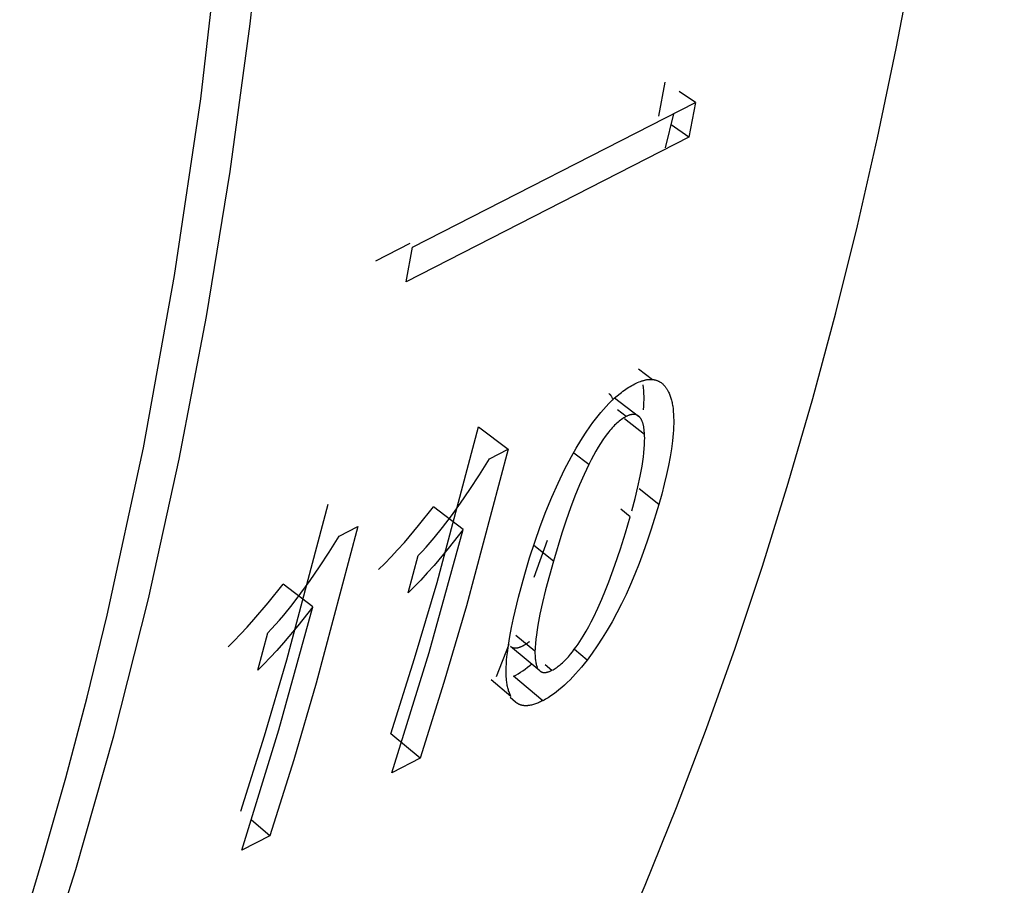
# Model space of a CAD drawing. Header units: millimetres. Extents: x -2637 to -1637, y 678 to 1678.
# Tile 26 of 256: x -2396.2 to -2391.33, y 1039.2 to 1043.47. Entities that reach past the tile are written whole.
import ezdxf

# ---------------------------------------------------------------- set-up
doc = ezdxf.new("R2010")
doc.units = ezdxf.units.MM
doc.layers.add('Make2D$B.SHOW mini', color=7, linetype='Continuous', true_color=0x000000)

msp = doc.modelspace()

# ---------------------------------------------------------------- linework, layer by layer
at = {"layer": 'Make2D$B.SHOW mini', "color": 18, "lineweight": -3, "true_color": 0x000000}
for points in [[(-2396.1975, 1038.9483), (-2396.0808, 1039.3339), (-2395.9699, 1039.7261), (-2395.8648, 1040.1246), (-2395.7658, 1040.5293), (-2395.5862, 1041.3567), (-2395.4318, 1042.2074), (-2395.3031, 1043.0799), (-2395.2006, 1043.9728), (-2395.125, 1044.8847), (-2395.0764, 1045.814), (-2395.0551, 1046.759), (-2395.0613, 1047.7181), (-2395.0951, 1048.6893)], [(-2393.2674, 1038.8196), (-2393.1063, 1039.1958), (-2392.9517, 1039.5792), (-2392.8036, 1039.9698), (-2392.6621, 1040.3673), (-2392.5274, 1040.7715), (-2392.3996, 1041.1824), (-2392.2786, 1041.5995), (-2392.1647, 1042.0229), (-2392.0578, 1042.4522), (-2391.9581, 1042.8873), (-2391.8656, 1043.328), (-2391.7803, 1043.7739), (-2391.6316, 1044.6808), (-2391.5124, 1045.6062), (-2391.4226, 1046.5481), (-2391.3624, 1047.5045), (-2391.3316, 1048.4732)], [(-2396.1262, 1038.6289), (-2395.9207, 1039.2734), (-2395.7324, 1039.934), (-2395.5617, 1040.6099), (-2395.4088, 1041.3004), (-2395.2738, 1042.0045), (-2395.1571, 1042.7214), (-2395.0587, 1043.4501), (-2394.9786, 1044.1897), (-2394.917, 1044.9391), (-2394.8737, 1045.6975), (-2394.8488, 1046.4637), (-2394.8422, 1047.2368), (-2394.8536, 1048.0157)], [(-2393.0392, 1042.994), (-2393.0069, 1043.163)], [(-2392.8574, 1043.0618), (-2392.9385, 1043.1168)], [(-2394.2557, 1042.3473), (-2392.8574, 1043.0618)], [(-2392.8574, 1043.0618), (-2392.89, 1042.8916)], [(-2393.0063, 1042.8385), (-2392.9648, 1043.0069)], [(-2392.89, 1042.8916), (-2392.9782, 1042.9521)], [(-2392.89, 1042.8916), (-2394.288, 1042.1768)], [(-2394.4375, 1042.2795), (-2394.2671, 1042.3666)], [(-2394.288, 1042.1768), (-2394.2557, 1042.3473)], [(-2393.1398, 1041.7467), (-2393.0706, 1041.6942)], [(-2393.158, 1041.6721), (-2393.1508, 1041.6757), (-2393.1438, 1041.6789), (-2393.1369, 1041.6818), (-2393.1302, 1041.6845), (-2393.1235, 1041.6868), (-2393.1203, 1041.6879), (-2393.117, 1041.6888), (-2393.1138, 1041.6897), (-2393.1106, 1041.6906), (-2393.1075, 1041.6913), (-2393.1044, 1041.692), (-2393.1013, 1041.6926), (-2393.0983, 1041.6931), (-2393.0953, 1041.6935), (-2393.0923, 1041.6939), (-2393.0893, 1041.6942), (-2393.0864, 1041.6944), (-2393.0835, 1041.6946), (-2393.0807, 1041.6946), (-2393.0779, 1041.6946), (-2393.0751, 1041.6945), (-2393.0723, 1041.6944), (-2393.0696, 1041.6941), (-2393.0669, 1041.6938), (-2393.0643, 1041.6934), (-2393.0616, 1041.6929), (-2393.0591, 1041.6924), (-2393.0565, 1041.6918), (-2393.054, 1041.6911), (-2393.0515, 1041.6903), (-2393.049, 1041.6895), (-2393.0466, 1041.6886), (-2393.0442, 1041.6876), (-2393.0418, 1041.6865), (-2393.0395, 1041.6854), (-2393.0372, 1041.6841), (-2393.0349, 1041.6828), (-2393.0326, 1041.6815), (-2393.0304, 1041.68), (-2393.0282, 1041.6785), (-2393.0261, 1041.6769), (-2393.024, 1041.6752), (-2393.0219, 1041.6735), (-2393.0199, 1041.6717), (-2393.0178, 1041.6698), (-2393.0158, 1041.6678), (-2393.0139, 1041.6658), (-2393.012, 1041.6636), (-2393.0101, 1041.6614), (-2393.0082, 1041.6592), (-2393.0064, 1041.6568), (-2393.0046, 1041.6544), (-2393.0028, 1041.6519), (-2393.0011, 1041.6493), (-2392.9994, 1041.6467), (-2392.9977, 1041.6439), (-2392.9961, 1041.6411), (-2392.9945, 1041.6383), (-2392.9929, 1041.6353)], [(-2393.4708, 1041.3136), (-2393.4481, 1041.354), (-2393.4251, 1041.3925), (-2393.4015, 1041.4294), (-2393.3773, 1041.4648), (-2393.3649, 1041.4818), (-2393.3522, 1041.4985), (-2393.3394, 1041.5148), (-2393.3264, 1041.5305), (-2393.3132, 1041.5458), (-2393.2999, 1041.5605), (-2393.2864, 1041.5746), (-2393.2727, 1041.5881), (-2393.2589, 1041.601), (-2393.2449, 1041.6132), (-2393.2307, 1041.6248), (-2393.2236, 1041.6303), (-2393.2165, 1041.6357), (-2393.2093, 1041.6409), (-2393.202, 1041.6459), (-2393.1948, 1041.6507), (-2393.1875, 1041.6553), (-2393.1802, 1041.6598), (-2393.1728, 1041.6641), (-2393.1654, 1041.6682), (-2393.158, 1041.6721)], [(-2393.1141, 1041.5445), (-2393.113, 1041.5618), (-2393.1123, 1041.5785), (-2393.112, 1041.5946), (-2393.112, 1041.6102), (-2393.1125, 1041.6252), (-2393.1133, 1041.6396), (-2393.1146, 1041.6535), (-2393.1162, 1041.6668)], [(-2393.2861, 1041.6252), (-2393.2853, 1041.6245), (-2393.2845, 1041.6239), (-2393.2837, 1041.6232), (-2393.2828, 1041.6224), (-2393.2821, 1041.6217), (-2393.2813, 1041.6209), (-2393.2805, 1041.6201), (-2393.2798, 1041.6192), (-2393.279, 1041.6184), (-2393.2783, 1041.6175), (-2393.2775, 1041.6166), (-2393.2768, 1041.6156), (-2393.2761, 1041.6147), (-2393.2755, 1041.6137), (-2393.2748, 1041.6127), (-2393.2741, 1041.6116), (-2393.2735, 1041.6105), (-2393.2728, 1041.6094), (-2393.2716, 1041.6072), (-2393.2704, 1041.6048), (-2393.2692, 1041.6023), (-2393.2681, 1041.5998), (-2393.267, 1041.5971), (-2393.266, 1041.5943), (-2393.265, 1041.5914)], [(-2393.2583, 1041.604), (-2393.1396, 1041.5136)], [(-2392.9929, 1041.6353), (-2392.9907, 1041.631), (-2392.9886, 1041.6265), (-2392.9866, 1041.6219), (-2392.9847, 1041.6171), (-2392.9829, 1041.6122), (-2392.9811, 1041.6071), (-2392.9795, 1041.6019), (-2392.9779, 1041.5966), (-2392.9765, 1041.5911), (-2392.9751, 1041.5855), (-2392.9738, 1041.5797), (-2392.9726, 1041.5738), (-2392.9715, 1041.5678), (-2392.9705, 1041.5616), (-2392.9688, 1041.5489), (-2392.9674, 1041.5355), (-2392.9664, 1041.5216), (-2392.9658, 1041.5072), (-2392.9655, 1041.4922), (-2392.9656, 1041.4766), (-2392.966, 1041.4605), (-2392.9669, 1041.4438), (-2392.9681, 1041.4266), (-2392.9697, 1041.4088), (-2392.9717, 1041.3904), (-2392.9767, 1041.3521), (-2392.9833, 1041.3116), (-2392.9914, 1041.2689), (-2393.001, 1041.2241), (-2393.0121, 1041.177), (-2393.0248, 1041.1278), (-2393.039, 1041.0765)], [(-2393.2, 1041.5111), (-2393.2439, 1041.5444)], [(-2393.2, 1041.5111), (-2393.2029, 1041.5096), (-2393.2057, 1041.508), (-2393.2086, 1041.5063), (-2393.2114, 1041.5046), (-2393.2172, 1041.501), (-2393.2229, 1041.497), (-2393.2287, 1041.4928), (-2393.2344, 1041.4883), (-2393.2401, 1041.4836), (-2393.2459, 1041.4785), (-2393.2516, 1041.4732), (-2393.2574, 1041.4676), (-2393.2632, 1041.4617), (-2393.2689, 1041.4555), (-2393.2747, 1041.449), (-2393.2805, 1041.4423), (-2393.2862, 1041.4353), (-2393.292, 1041.428), (-2393.3036, 1041.4126), (-2393.3152, 1041.3961), (-2393.3268, 1041.3785), (-2393.3384, 1041.3598), (-2393.3501, 1041.34), (-2393.3618, 1041.3191), (-2393.3735, 1041.2971), (-2393.3852, 1041.274)], [(-2393.1094, 1041.4223), (-2393.2092, 1041.499)], [(-2393.1396, 1041.5136), (-2393.1403, 1041.5141), (-2393.141, 1041.5146), (-2393.1417, 1041.5151), (-2393.1424, 1041.5156), (-2393.1432, 1041.516), (-2393.1439, 1041.5165), (-2393.1446, 1041.5169), (-2393.1454, 1041.5173), (-2393.1462, 1041.5177), (-2393.1469, 1041.518), (-2393.1477, 1041.5184), (-2393.1485, 1041.5187), (-2393.1493, 1041.519), (-2393.1501, 1041.5193), (-2393.1509, 1041.5196), (-2393.1517, 1041.5198), (-2393.1525, 1041.52), (-2393.1534, 1041.5203), (-2393.1542, 1041.5205), (-2393.155, 1041.5206), (-2393.1559, 1041.5208), (-2393.1568, 1041.521), (-2393.1576, 1041.5211), (-2393.1585, 1041.5212), (-2393.1594, 1041.5213), (-2393.1603, 1041.5214), (-2393.1612, 1041.5214), (-2393.1621, 1041.5215), (-2393.163, 1041.5215), (-2393.1639, 1041.5215), (-2393.1649, 1041.5215), (-2393.1658, 1041.5215), (-2393.1668, 1041.5214), (-2393.1677, 1041.5214), (-2393.1687, 1041.5213), (-2393.1696, 1041.5212), (-2393.1716, 1041.5209), (-2393.1736, 1041.5206), (-2393.1756, 1041.5202), (-2393.1777, 1041.5197), (-2393.1798, 1041.5192), (-2393.1819, 1041.5186), (-2393.1841, 1041.5179), (-2393.1862, 1041.5171), (-2393.1885, 1041.5163), (-2393.1907, 1041.5154), (-2393.193, 1041.5144), (-2393.1953, 1041.5134), (-2393.1976, 1041.5122), (-2393.2, 1041.5111)], [(-2393.1094, 1041.4223), (-2393.11, 1041.431), (-2393.1107, 1041.4393), (-2393.1116, 1041.4471), (-2393.1127, 1041.4546), (-2393.1139, 1041.4617), (-2393.1146, 1041.4651), (-2393.1154, 1041.4684), (-2393.1162, 1041.4716), (-2393.117, 1041.4747), (-2393.1179, 1041.4777), (-2393.1188, 1041.4806), (-2393.1198, 1041.4834), (-2393.1208, 1041.4862), (-2393.1218, 1041.4888), (-2393.1229, 1041.4913), (-2393.1241, 1041.4937), (-2393.1253, 1041.496), (-2393.1265, 1041.4982), (-2393.1271, 1041.4993), (-2393.1278, 1041.5003), (-2393.1284, 1041.5013), (-2393.1291, 1041.5023), (-2393.1298, 1041.5033), (-2393.1305, 1041.5042), (-2393.1312, 1041.5052), (-2393.1319, 1041.506), (-2393.1326, 1041.5069), (-2393.1333, 1041.5078), (-2393.1341, 1041.5086), (-2393.1348, 1041.5094), (-2393.1356, 1041.5101), (-2393.1364, 1041.5109), (-2393.1372, 1041.5116), (-2393.138, 1041.5123), (-2393.1388, 1041.513), (-2393.1396, 1041.5136)], [(-2394.3629, 1039.9441), (-2394.2461, 1040.3153), (-2394.135, 1040.6917), (-2393.9303, 1041.46)], [(-2393.9303, 1041.46), (-2393.7831, 1041.3493)], [(-2393.1723, 1041.0445), (-2393.156, 1041.1059), (-2393.1422, 1041.1633), (-2393.1308, 1041.2167), (-2393.1218, 1041.266), (-2393.1182, 1041.2892), (-2393.1152, 1041.3113), (-2393.1128, 1041.3323), (-2393.1109, 1041.3524), (-2393.1097, 1041.3714), (-2393.109, 1041.3894), (-2393.1089, 1041.4064), (-2393.1091, 1041.4145), (-2393.1094, 1041.4223)], [(-2393.7831, 1041.3493), (-2393.9894, 1040.5759), (-2394.1013, 1040.1969), (-2394.2189, 1039.8233)], [(-2393.8761, 1041.3015), (-2393.7831, 1041.3493)], [(-2394.2282, 1040.8247), (-2394.2091, 1040.8445), (-2394.1895, 1040.8656), (-2394.1696, 1040.8881), (-2394.1493, 1040.9118), (-2394.1075, 1040.9634), (-2394.0641, 1041.0203), (-2394.0193, 1041.0825), (-2393.973, 1041.1501), (-2393.9252, 1041.2231), (-2393.8761, 1041.3015)], [(-2393.7013, 1040.732), (-2393.6773, 1040.8127), (-2393.652, 1040.8912), (-2393.6253, 1040.9675), (-2393.5973, 1041.0415), (-2393.5678, 1041.1131), (-2393.5369, 1041.1824), (-2393.5046, 1041.2492), (-2393.4708, 1041.3136)], [(-2393.3852, 1041.274), (-2393.4582, 1041.3301)], [(-2393.3852, 1041.274), (-2393.4084, 1041.2252), (-2393.4312, 1041.1732), (-2393.4535, 1041.1182), (-2393.4755, 1041.06), (-2393.497, 1040.9988), (-2393.5183, 1040.9344), (-2393.56, 1040.7964)], [(-2393.039, 1041.0765), (-2393.1359, 1041.1533)], [(-2395.1046, 1039.5617), (-2394.9881, 1039.9332), (-2394.8774, 1040.31), (-2394.6732, 1041.0789)], [(-2394.4237, 1040.7552), (-2394.3935, 1040.785), (-2394.3622, 1040.8173), (-2394.3298, 1040.8521), (-2394.2964, 1040.8895), (-2394.2264, 1040.9721), (-2394.1521, 1041.0653)], [(-2394.0055, 1040.9524), (-2394.1521, 1041.0653)], [(-2393.039, 1041.0765), (-2393.0763, 1040.9541), (-2393.0958, 1040.8958), (-2393.1158, 1040.8394), (-2393.1364, 1040.7849), (-2393.1575, 1040.7323), (-2393.1791, 1040.6816), (-2393.2011, 1040.6328), (-2393.2237, 1040.5858), (-2393.2467, 1040.5407), (-2393.2701, 1040.4974), (-2393.294, 1040.456), (-2393.3183, 1040.4163), (-2393.343, 1040.3785), (-2393.3681, 1040.3425), (-2393.3936, 1040.3083)], [(-2393.5671, 1040.2577), (-2393.5619, 1040.2605), (-2393.5567, 1040.2635), (-2393.5515, 1040.2667), (-2393.5463, 1040.27), (-2393.5412, 1040.2736), (-2393.5361, 1040.2773), (-2393.531, 1040.2813), (-2393.5259, 1040.2854), (-2393.5208, 1040.2897), (-2393.5157, 1040.2942), (-2393.5107, 1040.2989), (-2393.5057, 1040.3037), (-2393.5007, 1040.3088), (-2393.4957, 1040.314), (-2393.4907, 1040.3194), (-2393.4858, 1040.3249), (-2393.4759, 1040.3365), (-2393.4662, 1040.3487), (-2393.4567, 1040.3613), (-2393.4473, 1040.3742), (-2393.4383, 1040.3872), (-2393.4296, 1040.4003), (-2393.4133, 1040.426), (-2393.3988, 1040.4504), (-2393.3857, 1040.4739), (-2393.3738, 1040.4966), (-2393.3626, 1040.5191), (-2393.3411, 1040.5643), (-2393.3211, 1040.6091), (-2393.3029, 1040.6527), (-2393.2861, 1040.6952), (-2393.2558, 1040.7774), (-2393.2287, 1040.8571), (-2393.2039, 1040.936), (-2393.1803, 1041.0157)], [(-2393.1803, 1041.0157), (-2393.2273, 1041.053)], [(-2394.5259, 1040.968), (-2394.7316, 1040.194), (-2394.8432, 1039.8147), (-2394.9606, 1039.4407)], [(-2394.6191, 1040.9201), (-2394.5259, 1040.968)], [(-2394.9717, 1040.4426), (-2394.9526, 1040.4624), (-2394.933, 1040.4836), (-2394.913, 1040.506), (-2394.8927, 1040.5299), (-2394.8508, 1040.5815), (-2394.8074, 1040.6385), (-2394.7625, 1040.7008), (-2394.7161, 1040.7685), (-2394.6683, 1040.8416), (-2394.6191, 1040.9201)], [(-2394.3579, 1039.7516), (-2394.1744, 1040.3455), (-2394.0055, 1040.9524)], [(-2394.0055, 1040.9524), (-2394.0799, 1040.8587), (-2394.15, 1040.7758), (-2394.1835, 1040.7382), (-2394.2159, 1040.7033), (-2394.2472, 1040.6709), (-2394.2775, 1040.641)], [(-2393.56, 1040.7964), (-2393.6568, 1040.8733)], [(-2393.6548, 1040.7169), (-2393.5888, 1040.9)], [(-2394.2775, 1040.641), (-2394.2282, 1040.8247)], [(-2393.56, 1040.7964), (-2393.5983, 1040.6552), (-2393.6137, 1040.5922), (-2393.6265, 1040.5343), (-2393.6367, 1040.4813), (-2393.6408, 1040.4568), (-2393.6442, 1040.4334), (-2393.6469, 1040.4114), (-2393.649, 1040.3905), (-2393.6503, 1040.3709), (-2393.6508, 1040.3616), (-2393.651, 1040.3526)], [(-2393.7696, 1040.1286), (-2393.7707, 1040.1306), (-2393.7717, 1040.1327), (-2393.7728, 1040.1348), (-2393.7738, 1040.137), (-2393.7758, 1040.1414), (-2393.7777, 1040.1461), (-2393.7794, 1040.1509), (-2393.7811, 1040.1558), (-2393.7826, 1040.1609), (-2393.7841, 1040.1662), (-2393.7854, 1040.1716), (-2393.7866, 1040.1773), (-2393.7878, 1040.183), (-2393.7888, 1040.189), (-2393.7897, 1040.1951), (-2393.7905, 1040.2014), (-2393.7912, 1040.2078), (-2393.7918, 1040.2144), (-2393.7927, 1040.2282), (-2393.7932, 1040.2426), (-2393.7933, 1040.2576), (-2393.793, 1040.2734), (-2393.7922, 1040.2898), (-2393.791, 1040.3069), (-2393.7895, 1040.3247), (-2393.7875, 1040.3431), (-2393.7823, 1040.3821), (-2393.7755, 1040.4238), (-2393.7671, 1040.4682), (-2393.7571, 1040.5154), (-2393.7323, 1040.6181), (-2393.7013, 1040.732)], [(-2395.1672, 1040.3732), (-2395.1369, 1040.403), (-2395.1055, 1040.4354), (-2395.0731, 1040.4702), (-2395.0397, 1040.5077), (-2394.9696, 1040.5903), (-2394.8951, 1040.6837)], [(-2394.7484, 1040.5706), (-2394.8951, 1040.6837)], [(-2395.0999, 1039.3688), (-2394.9169, 1039.9632), (-2394.7484, 1040.5706)], [(-2394.7484, 1040.5706), (-2394.823, 1040.4768), (-2394.8932, 1040.3937), (-2394.9267, 1040.3561), (-2394.9591, 1040.3211), (-2394.9905, 1040.2887), (-2395.0209, 1040.2587)], [(-2395.0209, 1040.2587), (-2394.9717, 1040.4426)], [(-2393.651, 1040.3526), (-2393.7449, 1040.4298)], [(-2393.8412, 1040.2276), (-2393.7789, 1040.3867)], [(-2393.7112, 1040.3775), (-2393.7137, 1040.3763), (-2393.7161, 1040.3752), (-2393.7185, 1040.3741), (-2393.7208, 1040.3731), (-2393.7231, 1040.3721), (-2393.7254, 1040.3712), (-2393.7276, 1040.3704), (-2393.7298, 1040.3697), (-2393.732, 1040.3691), (-2393.7341, 1040.3685), (-2393.7362, 1040.368), (-2393.7382, 1040.3676), (-2393.7402, 1040.3672), (-2393.7422, 1040.367), (-2393.7432, 1040.3668), (-2393.7441, 1040.3667), (-2393.7451, 1040.3667), (-2393.746, 1040.3666), (-2393.747, 1040.3666), (-2393.7479, 1040.3666), (-2393.7488, 1040.3666), (-2393.7497, 1040.3666), (-2393.7506, 1040.3666), (-2393.7515, 1040.3667), (-2393.7524, 1040.3667), (-2393.7533, 1040.3668), (-2393.7541, 1040.3669), (-2393.755, 1040.3671), (-2393.7558, 1040.3672), (-2393.7567, 1040.3674), (-2393.7575, 1040.3676), (-2393.7583, 1040.3678), (-2393.7591, 1040.368), (-2393.7599, 1040.3682), (-2393.7607, 1040.3685), (-2393.7615, 1040.3687), (-2393.7623, 1040.369), (-2393.7631, 1040.3694), (-2393.7638, 1040.3697), (-2393.7646, 1040.37), (-2393.7653, 1040.3704), (-2393.766, 1040.3708), (-2393.7668, 1040.3712), (-2393.7675, 1040.3716), (-2393.7682, 1040.3721), (-2393.7689, 1040.3725), (-2393.7696, 1040.373), (-2393.7702, 1040.3735), (-2393.7709, 1040.374), (-2393.7716, 1040.3745)], [(-2393.6271, 1040.2547), (-2393.7716, 1040.3745)], [(-2393.6778, 1040.399), (-2393.6819, 1040.3959), (-2393.6861, 1040.3929), (-2393.6902, 1040.39), (-2393.6944, 1040.3873), (-2393.6986, 1040.3847), (-2393.7028, 1040.3822), (-2393.707, 1040.3798), (-2393.7112, 1040.3775)], [(-2393.651, 1040.3526), (-2393.651, 1040.3389), (-2393.6509, 1040.3324), (-2393.6506, 1040.3262), (-2393.6502, 1040.3202), (-2393.6497, 1040.3144), (-2393.6491, 1040.3089), (-2393.6484, 1040.3036), (-2393.6476, 1040.2985), (-2393.6466, 1040.2937), (-2393.6456, 1040.2891), (-2393.645, 1040.2869), (-2393.6444, 1040.2848), (-2393.6438, 1040.2827), (-2393.6431, 1040.2806), (-2393.6425, 1040.2787), (-2393.6417, 1040.2768), (-2393.641, 1040.2749), (-2393.6402, 1040.2731), (-2393.6394, 1040.2714), (-2393.6386, 1040.2697)], [(-2393.3936, 1040.3083), (-2393.4554, 1040.3598)], [(-2393.7564, 1040.2281), (-2393.7451, 1040.2341), (-2393.7337, 1040.2407), (-2393.7223, 1040.2479), (-2393.7108, 1040.2555), (-2393.6993, 1040.2637), (-2393.6877, 1040.2724), (-2393.6761, 1040.2816), (-2393.6645, 1040.2914)], [(-2393.3936, 1040.3083), (-2393.4078, 1040.2902), (-2393.4219, 1040.2728), (-2393.436, 1040.2562), (-2393.45, 1040.2403), (-2393.4639, 1040.2252), (-2393.4778, 1040.2109), (-2393.4916, 1040.1972), (-2393.5053, 1040.1843), (-2393.519, 1040.1721), (-2393.5325, 1040.1607), (-2393.5461, 1040.15), (-2393.5595, 1040.14), (-2393.5729, 1040.1307), (-2393.5796, 1040.1264), (-2393.5862, 1040.1222), (-2393.5929, 1040.1182), (-2393.5995, 1040.1143), (-2393.6061, 1040.1107), (-2393.6126, 1040.1072)], [(-2393.6011, 1040.286), (-2393.5671, 1040.2577)], [(-2393.6126, 1040.1072), (-2393.7564, 1040.2281)], [(-2393.6271, 1040.2547), (-2393.6265, 1040.2542), (-2393.6258, 1040.2537), (-2393.6251, 1040.2532), (-2393.6244, 1040.2527), (-2393.6237, 1040.2522), (-2393.623, 1040.2518), (-2393.6223, 1040.2514), (-2393.6216, 1040.251), (-2393.6209, 1040.2506), (-2393.6202, 1040.2502), (-2393.6194, 1040.2499), (-2393.6187, 1040.2495), (-2393.6179, 1040.2492), (-2393.6171, 1040.2489), (-2393.6163, 1040.2487), (-2393.6156, 1040.2484), (-2393.6148, 1040.2482), (-2393.6139, 1040.248), (-2393.6131, 1040.2478), (-2393.6123, 1040.2476), (-2393.6115, 1040.2474), (-2393.6106, 1040.2473), (-2393.6098, 1040.2471), (-2393.6089, 1040.247), (-2393.608, 1040.2469), (-2393.6072, 1040.2469), (-2393.6063, 1040.2468), (-2393.6054, 1040.2468), (-2393.6045, 1040.2468), (-2393.6036, 1040.2468), (-2393.6026, 1040.2468), (-2393.6017, 1040.2468), (-2393.6008, 1040.2469), (-2393.5998, 1040.247), (-2393.5989, 1040.247), (-2393.5979, 1040.2472), (-2393.5959, 1040.2474), (-2393.5939, 1040.2478), (-2393.5919, 1040.2482), (-2393.5898, 1040.2487), (-2393.5877, 1040.2493), (-2393.5856, 1040.2499), (-2393.5834, 1040.2506), (-2393.5812, 1040.2514), (-2393.5789, 1040.2523), (-2393.5766, 1040.2532), (-2393.5743, 1040.2542), (-2393.5719, 1040.2553), (-2393.5695, 1040.2565), (-2393.5671, 1040.2577)], [(-2393.7696, 1040.1286), (-2393.868, 1040.2106)], [(-2393.7469, 1040.1002), (-2393.7742, 1040.1231)], [(-2393.6126, 1040.1072), (-2393.6181, 1040.1044), (-2393.6235, 1040.1018), (-2393.6288, 1040.0994), (-2393.634, 1040.0971), (-2393.6392, 1040.095), (-2393.6442, 1040.0931), (-2393.6492, 1040.0913), (-2393.6541, 1040.0897), (-2393.6589, 1040.0882), (-2393.6636, 1040.0869), (-2393.6683, 1040.0858), (-2393.6728, 1040.0849), (-2393.6773, 1040.0841), (-2393.6817, 1040.0834), (-2393.6839, 1040.0832), (-2393.686, 1040.083), (-2393.6881, 1040.0828), (-2393.6903, 1040.0827), (-2393.6923, 1040.0826), (-2393.6944, 1040.0825), (-2393.6965, 1040.0825), (-2393.6985, 1040.0826), (-2393.7005, 1040.0826), (-2393.7025, 1040.0828), (-2393.7044, 1040.0829), (-2393.7064, 1040.0831), (-2393.7083, 1040.0833), (-2393.7102, 1040.0836), (-2393.7121, 1040.084), (-2393.7139, 1040.0843), (-2393.7158, 1040.0847), (-2393.7176, 1040.0852), (-2393.7194, 1040.0856), (-2393.7212, 1040.0862), (-2393.7229, 1040.0867), (-2393.7247, 1040.0874), (-2393.7264, 1040.088), (-2393.7281, 1040.0887), (-2393.7298, 1040.0894), (-2393.7314, 1040.0902), (-2393.7331, 1040.091), (-2393.7347, 1040.0919), (-2393.7363, 1040.0928), (-2393.7378, 1040.0937), (-2393.7394, 1040.0947), (-2393.7409, 1040.0957), (-2393.7424, 1040.0968), (-2393.7439, 1040.0979), (-2393.7454, 1040.099), (-2393.7469, 1040.1002)], [(-2394.2189, 1039.8233), (-2394.3629, 1039.9441)], [(-2394.2189, 1039.8233), (-2394.3579, 1039.7516)], [(-2394.9606, 1039.4407), (-2395.0523, 1039.5178)], [(-2394.9606, 1039.4407), (-2395.0999, 1039.3688)]]:
    msp.add_lwpolyline(points, dxfattribs=at)

doc.saveas('drawing.dxf')
